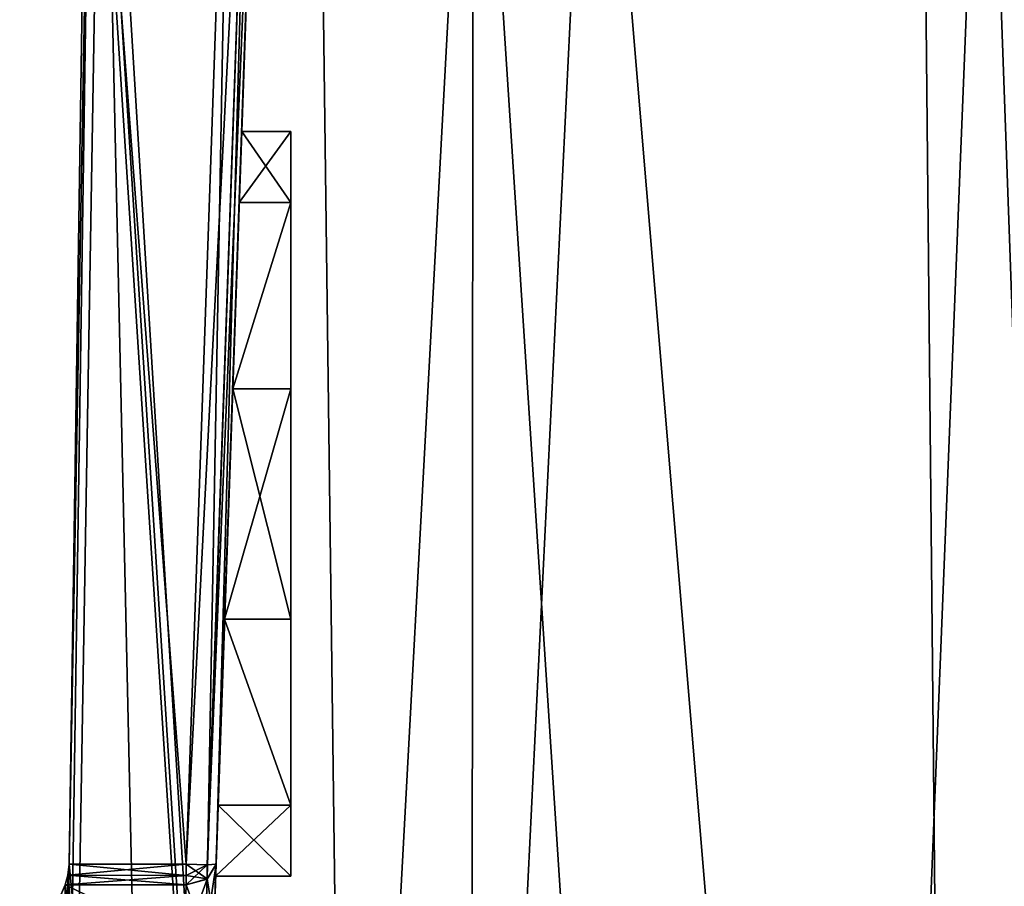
# Model space of a CAD drawing. Header units: millimetres. Extents: x -18.9 to 18.9, y -8.8 to 39.
# Tile 124 of 256: x -16.4 to -9.7, y 17.4 to 23.2. Entities that reach past the tile are written whole.
import ezdxf

# ---------------------------------------------------------------- set-up
doc = ezdxf.new("R2010")
doc.units = ezdxf.units.MM
doc.header["$LTSCALE"] = 41.718519
for name, color, linetype in [('1222', 7, 'CONTINUOUS'), ('15', 7, 'CONTINUOUS'), ('20', 7, 'CONTINUOUS'), ('21', 7, 'CONTINUOUS'), ('236', 7, 'CONTINUOUS'), ('237', 7, 'CONTINUOUS'), ('241', 7, 'CONTINUOUS'), ('242', 7, 'CONTINUOUS'), ('260', 7, 'CONTINUOUS'), ('261', 7, 'CONTINUOUS'), ('270', 7, 'CONTINUOUS'), ('279', 7, 'CONTINUOUS'), ('52', 7, 'CONTINUOUS'), ('54', 7, 'CONTINUOUS'), ('55', 7, 'CONTINUOUS'), ('69', 7, 'CONTINUOUS'), ('70', 7, 'CONTINUOUS')]:
    doc.layers.add(name, color=color, linetype=linetype)

msp = doc.modelspace()

# ---------------------------------------------------------------- linework, layer by layer
at = {"layer": '1222', "color": 7, "linetype": 'Continuous'}
for points in [[(-14.5314, 22.5, -3.175), (-14.5314, 22.0222, -4.6446), (-14.5314, 17.5, -3.175), (-14.5314, 22.5, -3.175)], [(-14.5314, 22.5, -3.175), (-14.5314, 17.5, -3.175), (-14.5314, 17.9778, -1.7054), (-14.5314, 22.5, -3.175)], [(-14.5314, 22.5, -3.175), (-14.5314, 17.9778, -1.7054), (-14.5314, 22.0222, -1.7054), (-14.5314, 22.5, -3.175)], [(-14.5314, 22.0222, -4.6446), (-14.5314, 20.7731, -5.5524), (-14.5314, 17.9778, -4.6446), (-14.5314, 22.0222, -4.6446)], [(-14.5314, 22.0222, -4.6446), (-14.5314, 17.9778, -4.6446), (-14.5314, 17.5, -3.175), (-14.5314, 22.0222, -4.6446)], [(-14.5314, 17.9778, -1.7054), (-14.5314, 19.2269, -0.7976), (-14.5314, 22.0222, -1.7054), (-14.5314, 17.9778, -1.7054)], [(-14.5314, 19.2269, -0.7976), (-14.5314, 20.7731, -0.7976), (-14.5314, 22.0222, -1.7054), (-14.5314, 19.2269, -0.7976)], [(-14.5314, 20.7731, -5.5524), (-14.5314, 19.2269, -5.5524), (-14.5314, 17.9778, -4.6446), (-14.5314, 20.7731, -5.5524)]]:
    msp.add_3dface(points, dxfattribs=at)
at = {"layer": '15', "color": 7, "linetype": 'Continuous'}
for points in [[(-16.3509, -6.3, -5.9501), (-15.7978, 26.4, -7.2931), (-15.0691, -6.3, -8.6992), (-16.3509, -6.3, -5.9501)], [(-15.7978, 26.4, -7.2931), (-16.3509, -6.3, -5.9501), (-15.8622, 26.3417, -7.152), (-15.7978, 26.4, -7.2931)], [(-13.9674, -3.5, 10.3766), (-15.7978, 26.4, 7.2931), (-15.8621, 26.3419, 7.1522), (-13.9674, -3.5, 10.3766)], [(-13.9674, -3.5, 10.3766), (-14.3528, 26.4, 9.8365), (-15.7978, 26.4, 7.2931), (-13.9674, -3.5, 10.3766)], [(-15.7978, 26.4, -7.2931), (-13.3069, 26.4, -11.2109), (-15.0691, -6.3, -8.6992), (-15.7978, 26.4, -7.2931)], [(-15.0691, -6.3, -8.6992), (-13.3069, 26.4, -11.2109), (-13.3292, -6.3, -11.1841), (-15.0691, -6.3, -8.6992)], [(-13.9674, -3.5, 10.3766), (-12.5018, 26.4, 12.1021), (-14.3528, 26.4, 9.8365), (-13.9674, -3.5, 10.3766)], [(-13.9674, -3.5, 10.3766), (-10.0017, -3.5, 14.2382), (-12.5018, 26.4, 12.1021), (-13.9674, -3.5, 10.3766)], [(-13.3292, -6.3, -11.1841), (-13.3069, 26.4, -11.2109), (-11.1841, -6.3, -13.3292), (-13.3292, -6.3, -11.1841)], [(-13.3069, 26.4, -11.2109), (-9.8717, 26.4, -14.3286), (-11.1841, -6.3, -13.3292), (-13.3069, 26.4, -11.2109)], [(-10.0017, -3.5, 14.2382), (-10.2971, 26.4, 14.0258), (-12.5018, 26.4, 12.1021), (-10.0017, -3.5, 14.2382)], [(-11.1841, -6.3, -13.3292), (-9.8717, 26.4, -14.3286), (-8.6992, -6.3, -15.0691), (-11.1841, -6.3, -13.3292)], [(-10.0017, -3.5, 14.2382), (-7.8011, 26.4, 15.553), (-10.2971, 26.4, 14.0258), (-10.0017, -3.5, 14.2382)], [(-10.0017, -3.5, 14.2382), (-5.0238, -3.5, 16.659), (-7.8011, 26.4, 15.553), (-10.0017, -3.5, 14.2382)], [(-9.8717, 26.4, -14.3286), (-5.7352, 26.4, -16.4277), (-8.6992, -6.3, -15.0691), (-9.8717, 26.4, -14.3286)], [(-16.3509, -6.3, -5.9501), (-16.0196, 17.5805, -6.792), (-15.8622, 26.3417, -7.152), (-16.3509, -6.3, -5.9501)], [(-15.8885, 26.207, -7.0933), (-15.8622, 26.3417, -7.152), (-16.0196, 17.5805, -6.792), (-15.8885, 26.207, -7.0933)], [(-15.8885, 26.207, 7.0933), (-13.9674, -3.5, 10.3766), (-15.8621, 26.3419, 7.1522), (-15.8885, 26.207, 7.0933)], [(-16.0196, 17.5805, 6.792), (-13.9674, -3.5, 10.3766), (-15.8885, 26.207, 7.0933), (-16.0196, 17.5805, 6.792)], [(-16.0196, 17.5805, -6.792), (-16.3509, -6.3, -5.9501), (-16.0267, 17.5069, -6.7752), (-16.0196, 17.5805, -6.792)], [(-16.0267, 17.5069, 6.7752), (-13.9674, -3.5, 10.3766), (-16.0196, 17.5805, 6.792), (-16.0267, 17.5069, 6.7752)], [(-16.0267, 17.5069, -6.7752), (-16.3509, -6.3, -5.9501), (-16.0453, 17.4436, -6.7311), (-16.0267, 17.5069, -6.7752)], [(-16.0453, 17.4436, 6.7311), (-13.9674, -3.5, 10.3766), (-16.0267, 17.5069, 6.7752), (-16.0453, 17.4436, 6.7311)], [(-16.0453, 17.4436, -6.7311), (-16.3509, -6.3, -5.9501), (-16.1278, 17.2504, -6.5311), (-16.0453, 17.4436, -6.7311)], [(-16.1278, 17.2504, 6.5311), (-13.9674, -3.5, 10.3766), (-16.0453, 17.4436, 6.7311), (-16.1278, 17.2504, 6.5311)]]:
    msp.add_3dface(points, dxfattribs=at)
at = {"layer": '20', "color": 7, "linetype": 'Continuous'}
for points in [[(-14.5314, 22.0222, -4.6446), (-14.5314, 22.5, -3.175), (-14.8775, 22.0225, -4.6442), (-14.5314, 22.0222, -4.6446)], [(-14.8775, 22.0225, -4.6442), (-14.5314, 22.5, -3.175), (-14.8608, 22.5, -3.175), (-14.8775, 22.0225, -4.6442)], [(-14.9211, 20.7733, -5.5523), (-14.5314, 22.0222, -4.6446), (-14.8775, 22.0225, -4.6442), (-14.9211, 20.7733, -5.5523)], [(-14.5314, 20.7731, -5.5524), (-14.5314, 22.0222, -4.6446), (-14.9211, 20.7733, -5.5523), (-14.5314, 20.7731, -5.5524)], [(-14.9751, 19.2267, -5.5523), (-14.5314, 20.7731, -5.5524), (-14.9211, 20.7733, -5.5523), (-14.9751, 19.2267, -5.5523)], [(-14.5314, 19.2269, -5.5524), (-14.5314, 20.7731, -5.5524), (-14.9751, 19.2267, -5.5523), (-14.5314, 19.2269, -5.5524)], [(-15.0187, 17.9775, -4.6442), (-14.5314, 17.9778, -4.6446), (-14.9751, 19.2267, -5.5523), (-15.0187, 17.9775, -4.6442)], [(-14.5314, 17.9778, -4.6446), (-14.5314, 19.2269, -5.5524), (-14.9751, 19.2267, -5.5523), (-14.5314, 17.9778, -4.6446)], [(-14.5314, 17.5, -3.175), (-14.5314, 17.9778, -4.6446), (-15.0354, 17.5, -3.175), (-14.5314, 17.5, -3.175)], [(-15.0354, 17.5, -3.175), (-14.5314, 17.9778, -4.6446), (-15.0187, 17.9775, -4.6442), (-15.0354, 17.5, -3.175)]]:
    msp.add_3dface(points, dxfattribs=at)
at = {"layer": '21', "color": 7, "linetype": 'Continuous'}
for points in [[(-14.8608, 22.5, -3.175), (-14.5314, 22.0222, -1.7054), (-14.8775, 22.0225, -1.7058), (-14.8608, 22.5, -3.175)], [(-14.8608, 22.5, -3.175), (-14.5314, 22.5, -3.175), (-14.5314, 22.0222, -1.7054), (-14.8608, 22.5, -3.175)], [(-14.8775, 22.0225, -1.7058), (-14.5314, 22.0222, -1.7054), (-14.9211, 20.7733, -0.7977), (-14.8775, 22.0225, -1.7058)], [(-14.5314, 22.0222, -1.7054), (-14.5314, 20.7731, -0.7976), (-14.9211, 20.7733, -0.7977), (-14.5314, 22.0222, -1.7054)], [(-14.9211, 20.7733, -0.7977), (-14.5314, 19.2269, -0.7976), (-14.9751, 19.2267, -0.7977), (-14.9211, 20.7733, -0.7977)], [(-14.5314, 20.7731, -0.7976), (-14.5314, 19.2269, -0.7976), (-14.9211, 20.7733, -0.7977), (-14.5314, 20.7731, -0.7976)], [(-14.9751, 19.2267, -0.7977), (-14.5314, 17.9778, -1.7054), (-15.0187, 17.9775, -1.7058), (-14.9751, 19.2267, -0.7977)], [(-14.5314, 19.2269, -0.7976), (-14.5314, 17.9778, -1.7054), (-14.9751, 19.2267, -0.7977), (-14.5314, 19.2269, -0.7976)], [(-14.5314, 17.5, -3.175), (-15.0354, 17.5, -3.175), (-15.0187, 17.9775, -1.7058), (-14.5314, 17.5, -3.175)], [(-14.5314, 17.9778, -1.7054), (-14.5314, 17.5, -3.175), (-15.0187, 17.9775, -1.7058), (-14.5314, 17.9778, -1.7054)]]:
    msp.add_3dface(points, dxfattribs=at)
at = {"layer": '236', "color": 7, "linetype": 'Continuous'}
for points in [[(-15.0461, 17.193, -6.1909), (-15.0326, 17.5805, -6.5921), (-15.0929, 17.4821, -6.6892), (-15.0461, 17.193, -6.1909)], [(-15.2324, 17.4436, -6.7311), (-15.1067, 17.0944, -6.2882), (-15.0929, 17.4821, -6.6892), (-15.2324, 17.4436, -6.7311)], [(-15.1067, 17.0944, -6.2882), (-15.0461, 17.193, -6.1909), (-15.0929, 17.4821, -6.6892), (-15.1067, 17.0944, -6.2882)], [(-15.2324, 17.4436, -6.7311), (-15.246, 17.0561, -6.3299), (-15.1067, 17.0944, -6.2882), (-15.2324, 17.4436, -6.7311)]]:
    msp.add_3dface(points, dxfattribs=at)
at = {"layer": '237', "color": 7, "linetype": 'Continuous'}
for points in [[(-16.0196, 17.5805, -6.792), (-16.0267, 17.5069, -6.7752), (-15.2324, 17.5805, -6.792), (-16.0196, 17.5805, -6.792)], [(-15.2324, 17.5805, -6.792), (-16.0267, 17.5069, -6.7752), (-15.2324, 17.5059, -6.7748), (-15.2324, 17.5805, -6.792)], [(-16.0267, 17.5069, -6.7752), (-16.0453, 17.4436, -6.7311), (-15.2324, 17.5059, -6.7748), (-16.0267, 17.5069, -6.7752)], [(-16.0453, 17.4436, -6.7311), (-15.2324, 17.4436, -6.7311), (-15.2324, 17.5059, -6.7748), (-16.0453, 17.4436, -6.7311)]]:
    msp.add_3dface(points, dxfattribs=at)
at = {"layer": '241', "color": 7, "linetype": 'Continuous'}
for points in [[(-16.0267, 17.5069, 6.7752), (-16.0196, 17.5805, 6.792), (-15.2324, 17.5061, 6.7748), (-16.0267, 17.5069, 6.7752)], [(-16.0196, 17.5805, 6.792), (-15.2324, 17.5805, 6.792), (-15.2324, 17.5061, 6.7748), (-16.0196, 17.5805, 6.792)], [(-16.0453, 17.4436, 6.7311), (-16.0267, 17.5069, 6.7752), (-15.2324, 17.4436, 6.7311), (-16.0453, 17.4436, 6.7311)], [(-15.2324, 17.4436, 6.7311), (-16.0267, 17.5069, 6.7752), (-15.2324, 17.5061, 6.7748), (-15.2324, 17.4436, 6.7311)]]:
    msp.add_3dface(points, dxfattribs=at)
at = {"layer": '242', "color": 7, "linetype": 'Continuous'}
for points in [[(-15.0326, 17.5805, 6.5921), (-15.0461, 17.193, 6.1909), (-15.1064, 17.0946, 6.288), (-15.0326, 17.5805, 6.5921)], [(-15.0326, 17.5805, 6.5921), (-15.1064, 17.0946, 6.288), (-15.0932, 17.4818, 6.6894), (-15.0326, 17.5805, 6.5921)], [(-15.246, 17.0561, 6.3299), (-15.2324, 17.4436, 6.7311), (-15.0932, 17.4818, 6.6894), (-15.246, 17.0561, 6.3299)], [(-15.1064, 17.0946, 6.288), (-15.246, 17.0561, 6.3299), (-15.0932, 17.4818, 6.6894), (-15.1064, 17.0946, 6.288)]]:
    msp.add_3dface(points, dxfattribs=at)
at = {"layer": '260', "color": 7, "linetype": 'Continuous'}
for points in [[(-14.9312, 26.207, -7.0933), (-15.2324, 17.5805, -6.792), (-15.0906, 17.5776, -6.7328), (-14.9312, 26.207, -7.0933)], [(-14.7898, 26.2099, -7.0348), (-14.9312, 26.207, -7.0933), (-15.0906, 17.5776, -6.7328), (-14.7898, 26.2099, -7.0348)], [(-15.0326, 17.5805, -6.5921), (-14.7898, 26.2099, -7.0348), (-15.0906, 17.5776, -6.7328), (-15.0326, 17.5805, -6.5921)], [(-15.0326, 17.5805, -6.5921), (-14.7313, 26.207, -6.8934), (-14.7898, 26.2099, -7.0348), (-15.0326, 17.5805, -6.5921)]]:
    msp.add_3dface(points, dxfattribs=at)
at = {"layer": '261', "color": 7, "linetype": 'Continuous'}
for points in [[(-15.2324, 17.5805, 6.792), (-14.9312, 26.207, 7.0933), (-14.7898, 26.2099, 7.0348), (-15.2324, 17.5805, 6.792)], [(-15.2324, 17.5805, 6.792), (-14.7898, 26.2099, 7.0348), (-15.0916, 17.5776, 6.7337), (-15.2324, 17.5805, 6.792)], [(-14.7898, 26.2099, 7.0348), (-14.7313, 26.207, 6.8934), (-15.0916, 17.5776, 6.7337), (-14.7898, 26.2099, 7.0348)], [(-14.7313, 26.207, 6.8934), (-15.0326, 17.5805, 6.5921), (-15.0916, 17.5776, 6.7337), (-14.7313, 26.207, 6.8934)]]:
    msp.add_3dface(points, dxfattribs=at)
at = {"layer": '270', "color": 7, "linetype": 'Continuous'}
for points in [[(-15.0906, 17.5776, -6.7328), (-15.2324, 17.5805, -6.792), (-15.0929, 17.4821, -6.6892), (-15.0906, 17.5776, -6.7328)], [(-15.2324, 17.5805, -6.792), (-15.2324, 17.5059, -6.7748), (-15.0929, 17.4821, -6.6892), (-15.2324, 17.5805, -6.792)], [(-15.0326, 17.5805, -6.5921), (-15.0906, 17.5776, -6.7328), (-15.0929, 17.4821, -6.6892), (-15.0326, 17.5805, -6.5921)], [(-15.2324, 17.5059, -6.7748), (-15.2324, 17.4436, -6.7311), (-15.0929, 17.4821, -6.6892), (-15.2324, 17.5059, -6.7748)]]:
    msp.add_3dface(points, dxfattribs=at)
at = {"layer": '279', "color": 7, "linetype": 'Continuous'}
for points in [[(-15.2324, 17.5805, 6.792), (-15.0916, 17.5776, 6.7337), (-15.2324, 17.5061, 6.7748), (-15.2324, 17.5805, 6.792)], [(-15.0916, 17.5776, 6.7337), (-15.2324, 17.4436, 6.7311), (-15.2324, 17.5061, 6.7748), (-15.0916, 17.5776, 6.7337)], [(-15.2324, 17.4436, 6.7311), (-15.0916, 17.5776, 6.7337), (-15.0932, 17.4818, 6.6894), (-15.2324, 17.4436, 6.7311)], [(-15.0916, 17.5776, 6.7337), (-15.0326, 17.5805, 6.5921), (-15.0932, 17.4818, 6.6894), (-15.0916, 17.5776, 6.7337)]]:
    msp.add_3dface(points, dxfattribs=at)
at = {"layer": '52', "color": 7, "linetype": 'Continuous'}
for points in [[(-15.0326, 17.5805, -6.5921), (-14.9211, 20.7733, -5.5523), (-14.7313, 26.207, -6.8934), (-15.0326, 17.5805, -6.5921)], [(-15.0187, 17.9775, -1.7058), (-15.0326, 17.5805, 6.5921), (-14.7313, 26.207, 6.8934), (-15.0187, 17.9775, -1.7058)], [(-14.9751, 19.2267, -0.7977), (-15.0187, 17.9775, -1.7058), (-14.7313, 26.207, 6.8934), (-14.9751, 19.2267, -0.7977)], [(-14.9211, 20.7733, -0.7977), (-14.9751, 19.2267, -0.7977), (-14.7313, 26.207, 6.8934), (-14.9211, 20.7733, -0.7977)], [(-14.9211, 20.7733, -5.5523), (-14.7595, 25.4, -2.7829), (-14.7313, 26.207, -6.8934), (-14.9211, 20.7733, -5.5523)], [(-14.8293, 23.4, 2.1695), (-14.9211, 20.7733, -0.7977), (-14.7313, 26.207, 6.8934), (-14.8293, 23.4, 2.1695)], [(-14.9211, 20.7733, -5.5523), (-14.8775, 22.0225, -4.6442), (-14.7595, 25.4, -2.7829), (-14.9211, 20.7733, -5.5523)], [(-14.7595, 25.4, -2.7829), (-14.8775, 22.0225, -4.6442), (-14.8293, 23.4, -2.7829), (-14.7595, 25.4, -2.7829)], [(-14.8775, 22.0225, -1.7058), (-14.9211, 20.7733, -0.7977), (-14.8293, 23.4, 2.1695), (-14.8775, 22.0225, -1.7058)], [(-14.8775, 22.0225, -4.6442), (-14.8608, 22.5, -3.175), (-14.8293, 23.4, -1.2871), (-14.8775, 22.0225, -4.6442)], [(-14.8293, 23.4, -2.7829), (-14.8775, 22.0225, -4.6442), (-14.8293, 23.4, -2.5168), (-14.8293, 23.4, -2.7829)], [(-14.8293, 23.4, -2.5168), (-14.8775, 22.0225, -4.6442), (-14.8293, 23.4, -1.5532), (-14.8293, 23.4, -2.5168)], [(-14.8293, 23.4, -1.5532), (-14.8775, 22.0225, -4.6442), (-14.8293, 23.4, -1.2871), (-14.8293, 23.4, -1.5532)], [(-14.8608, 22.5, -3.175), (-14.8775, 22.0225, -1.7058), (-14.8293, 23.4, 2.1695), (-14.8608, 22.5, -3.175)], [(-14.8293, 23.4, -1.2871), (-14.8608, 22.5, -3.175), (-14.8299, 23.3843, -0.2007), (-14.8293, 23.4, -1.2871)], [(-14.831, 23.3524, 0.0742), (-14.8608, 22.5, -3.175), (-14.8293, 23.4, 2.1695), (-14.831, 23.3524, 0.0742)], [(-14.8299, 23.3843, -0.2007), (-14.8608, 22.5, -3.175), (-14.8305, 23.3662, -0.1101), (-14.8299, 23.3843, -0.2007)], [(-14.8305, 23.3662, -0.1101), (-14.8608, 22.5, -3.175), (-14.8309, 23.3556, -0.0187), (-14.8305, 23.3662, -0.1101)], [(-14.8309, 23.3556, -0.0187), (-14.8608, 22.5, -3.175), (-14.831, 23.3524, 0.0742), (-14.8309, 23.3556, -0.0187)], [(-14.9751, 19.2267, -5.5523), (-14.9211, 20.7733, -5.5523), (-15.0326, 17.5805, -6.5921), (-14.9751, 19.2267, -5.5523)], [(-15.0187, 17.9775, -4.6442), (-14.9751, 19.2267, -5.5523), (-15.0326, 17.5805, -6.5921), (-15.0187, 17.9775, -4.6442)], [(-15.0354, 17.5, -3.175), (-15.0187, 17.9775, -4.6442), (-15.0326, 17.5805, -6.5921), (-15.0354, 17.5, -3.175)], [(-15.0187, 17.9775, -1.7058), (-15.0354, 17.5, -3.175), (-15.0326, 17.5805, 6.5921), (-15.0187, 17.9775, -1.7058)], [(-15.0326, 17.5805, 6.5921), (-15.0354, 17.5, -3.175), (-15.0461, 17.193, -6.1909), (-15.0326, 17.5805, 6.5921)], [(-15.0461, 17.193, -6.1909), (-15.0354, 17.5, -3.175), (-15.0326, 17.5805, -6.5921), (-15.0461, 17.193, -6.1909)], [(-15.0461, 17.193, 6.1909), (-15.0326, 17.5805, 6.5921), (-15.0461, 17.193, 5.3308), (-15.0461, 17.193, 6.1909)], [(-15.0461, 17.193, 5.3308), (-15.0326, 17.5805, 6.5921), (-15.0461, 17.193, -5.3308), (-15.0461, 17.193, 5.3308)], [(-15.0461, 17.193, -5.3308), (-15.0326, 17.5805, 6.5921), (-15.0461, 17.193, -6.1909), (-15.0461, 17.193, -5.3308)]]:
    msp.add_3dface(points, dxfattribs=at)
at = {"layer": '54', "color": 7, "linetype": 'Continuous'}
for points in [[(-16.0196, 17.5805, 6.792), (-15.8885, 26.207, 7.0933), (-15.2324, 17.5805, 6.792), (-16.0196, 17.5805, 6.792)], [(-15.2324, 17.5805, 6.792), (-15.8885, 26.207, 7.0933), (-14.9312, 26.207, 7.0933), (-15.2324, 17.5805, 6.792)]]:
    msp.add_3dface(points, dxfattribs=at)
at = {"layer": '55', "color": 7, "linetype": 'Continuous'}
for points in [[(-15.8885, 26.207, -7.0933), (-16.0196, 17.5805, -6.792), (-15.2324, 17.5805, -6.792), (-15.8885, 26.207, -7.0933)], [(-14.9312, 26.207, -7.0933), (-15.8885, 26.207, -7.0933), (-15.2324, 17.5805, -6.792), (-14.9312, 26.207, -7.0933)]]:
    msp.add_3dface(points, dxfattribs=at)
at = {"layer": '69', "color": 7, "linetype": 'Continuous'}
for points in [[(-16.0453, 17.4436, -6.7311), (-16.1278, 17.2504, -6.5311), (-15.246, 17.0561, -6.3299), (-16.0453, 17.4436, -6.7311)], [(-15.2324, 17.4436, -6.7311), (-16.0453, 17.4436, -6.7311), (-15.246, 17.0561, -6.3299), (-15.2324, 17.4436, -6.7311)]]:
    msp.add_3dface(points, dxfattribs=at)
at = {"layer": '70', "color": 7, "linetype": 'Continuous'}
for points in [[(-16.2078, 17.0561, 6.3299), (-16.1278, 17.2504, 6.5311), (-16.0453, 17.4436, 6.7311), (-16.2078, 17.0561, 6.3299)], [(-16.2078, 17.0561, 6.3299), (-16.0453, 17.4436, 6.7311), (-15.246, 17.0561, 6.3299), (-16.2078, 17.0561, 6.3299)], [(-15.246, 17.0561, 6.3299), (-16.0453, 17.4436, 6.7311), (-15.2324, 17.4436, 6.7311), (-15.246, 17.0561, 6.3299)]]:
    msp.add_3dface(points, dxfattribs=at)

doc.saveas('drawing.dxf')
